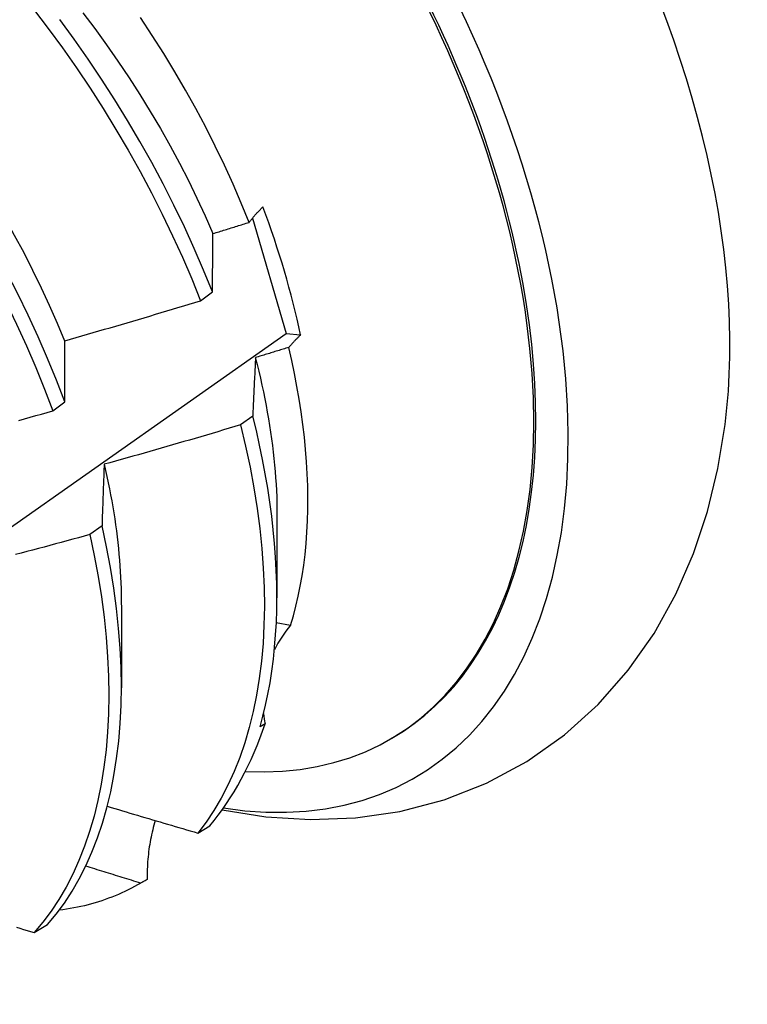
# Model space of a CAD drawing. Header units: inches. Extents: x 118.7 to 140.2, y 35 to 76.3.
# Tile 13 of 16: x 127.332 to 127.495, y 47.681 to 47.901. Entities that reach past the tile are written whole.
import ezdxf

# ---------------------------------------------------------------- set-up
doc = ezdxf.new("R2010")
doc.units = ezdxf.units.IN
doc.header["$MEASUREMENT"] = 0
doc.layers.add('Visible Edges(ANSI)', color=7, linetype='Continuous', lineweight=25)

msp = doc.modelspace()

# ---------------------------------------------------------------- linework, layer by layer
at = {"layer": 'Visible Edges(ANSI)'}
for p, q in [((127.38417, 47.8565), (127.39173, 47.83074)), ((127.37259, 47.83806), (127.37525, 47.84006)), ((127.39173, 47.83074), (127.39495, 47.8304)), ((127.33953, 47.8134), (127.34221, 47.8154)), ((127.38427, 47.81224), (127.38154, 47.81026)), ((127.38968, 47.79001), (127.38966, 47.77153)), ((127.35053, 47.78769), (127.3478, 47.78571)), ((127.35488, 47.76992), (127.35486, 47.75144)), ((127.39271, 47.7654), (127.38953, 47.76594)), ((127.38702, 47.74336), (127.38588, 47.7427)), ((127.41492, 47.7399), (127.4154, 47.74017)), ((127.37199, 47.71891), (127.37462, 47.72052)), ((127.36064, 47.70856), (127.35917, 47.70771)), ((127.35885, 47.70752), (127.36019, 47.7083)), ((127.33534, 47.69664), (127.3383, 47.69844))]:
    msp.add_line(p, q, dxfattribs=at)
at = {"layer": 'Visible Edges(ANSI)', "flags": 128}
for points in [[(127.28264, 47.90369), (127.28629, 47.89984), (127.28987, 47.89589), (127.29339, 47.89185), (127.29683, 47.88771), (127.30021, 47.88348), (127.3035, 47.87917), (127.30671, 47.87478), (127.30984, 47.87033), (127.31288, 47.8658), (127.31583, 47.86122), (127.31868, 47.85659), (127.32143, 47.8519), (127.32408, 47.84718), (127.32663, 47.84241), (127.32906, 47.83762), (127.33139, 47.8328), (127.3336, 47.82796), (127.3357, 47.82312), (127.33767, 47.81826), (127.33953, 47.8134)], [(127.29402, 47.90233), (127.29705, 47.89921), (127.30002, 47.896), (127.30295, 47.89273), (127.30582, 47.88938), (127.30864, 47.88596), (127.3114, 47.88248), (127.31409, 47.87893), (127.31672, 47.87533), (127.31927, 47.87167), (127.32176, 47.86797), (127.32417, 47.86421), (127.3265, 47.86042), (127.32875, 47.85659), (127.33091, 47.85272), (127.333, 47.84883), (127.335, 47.84491), (127.33692, 47.84097), (127.33874, 47.83702), (127.34048, 47.83306), (127.34213, 47.8291)], [(127.3352, 47.90332), (127.33849, 47.899), (127.3417, 47.89461), (127.34482, 47.89015), (127.34786, 47.88563), (127.3508, 47.88104), (127.35364, 47.8764), (127.35639, 47.87171), (127.35903, 47.86698), (127.36157, 47.86222), (127.364, 47.85742), (127.36632, 47.8526), (127.36853, 47.84777), (127.37062, 47.84292), (127.37259, 47.83806)], [(127.34622, 47.9025), (127.34891, 47.89894), (127.35154, 47.89533), (127.3541, 47.89167), (127.35659, 47.88796), (127.359, 47.88421), (127.36134, 47.88041), (127.3636, 47.87659), (127.36577, 47.87272), (127.36787, 47.86883), (127.36987, 47.86492), (127.37178, 47.86099), (127.37361, 47.85705), (127.37534, 47.85309)], [(127.34221, 47.8154), (127.34034, 47.82025), (127.33835, 47.82511), (127.33625, 47.82996), (127.33403, 47.83479), (127.33169, 47.83961), (127.32925, 47.8444), (127.32669, 47.84916), (127.32404, 47.85388), (127.32128, 47.85856), (127.31842, 47.8632), (127.31547, 47.86777), (127.31242, 47.87229), (127.30929, 47.87674), (127.30607, 47.88112), (127.30276, 47.88543), (127.29939, 47.88965), (127.29593, 47.89378), (127.29241, 47.89782), (127.28883, 47.90176)], [(127.37525, 47.84006), (127.37327, 47.84491), (127.37117, 47.84976), (127.36896, 47.8546), (127.36663, 47.85941), (127.36419, 47.86421), (127.36165, 47.86897), (127.359, 47.87369), (127.35624, 47.87838), (127.35339, 47.88301), (127.35044, 47.8876), (127.3474, 47.89212), (127.34427, 47.89657), (127.34106, 47.90096)], [(127.38345, 47.85559), (127.3817, 47.85988), (127.37985, 47.86416), (127.37791, 47.86841), (127.37587, 47.87265), (127.37375, 47.87686), (127.37153, 47.88105), (127.36922, 47.8852), (127.36682, 47.88931), (127.36435, 47.89339), (127.36178, 47.89743), (127.35914, 47.90141)], [(127.38345, 47.85559), (127.38356, 47.85574), (127.38367, 47.85588), (127.38378, 47.85602), (127.3839, 47.85617), (127.38402, 47.85631), (127.38414, 47.85645), (127.38426, 47.8566), (127.38438, 47.85674), (127.3845, 47.85689), (127.38463, 47.85703), (127.38475, 47.85718), (127.38488, 47.85732), (127.38501, 47.85747), (127.38514, 47.85761), (127.38527, 47.85776), (127.38541, 47.8579), (127.38554, 47.85805), (127.38568, 47.85819), (127.38582, 47.85834), (127.38596, 47.85848), (127.3861, 47.85863), (127.38625, 47.85877), (127.38639, 47.85892), (127.38654, 47.85906)], [(127.37536, 47.85308), (127.3757, 47.85318), (127.37604, 47.85329), (127.37638, 47.85339), (127.37671, 47.8535), (127.37705, 47.8536), (127.37739, 47.8537), (127.37772, 47.85381), (127.37806, 47.85391), (127.3784, 47.85402), (127.37873, 47.85412), (127.37907, 47.85423), (127.37941, 47.85433), (127.37974, 47.85444), (127.38008, 47.85454), (127.38042, 47.85465), (127.38075, 47.85475), (127.38109, 47.85486), (127.38143, 47.85496), (127.38176, 47.85507), (127.3821, 47.85517), (127.38244, 47.85528), (127.38277, 47.85538), (127.38311, 47.85549), (127.38345, 47.85559)], [(127.37525, 47.84006), (127.37526, 47.84061), (127.37526, 47.84116), (127.37526, 47.84172), (127.37526, 47.84227), (127.37527, 47.84282), (127.37527, 47.84337), (127.37528, 47.84392), (127.37528, 47.84447), (127.37528, 47.84501), (127.37529, 47.84556), (127.37529, 47.8461), (127.3753, 47.84665), (127.3753, 47.84719), (127.37531, 47.84773), (127.37531, 47.84827), (127.37532, 47.84881), (127.37532, 47.84935), (127.37533, 47.84988), (127.37533, 47.85042), (127.37534, 47.85095), (127.37535, 47.85149), (127.37535, 47.85202), (127.37536, 47.85255), (127.37536, 47.85308)], [(127.34218, 47.8291), (127.34345, 47.82946), (127.34472, 47.82982), (127.34599, 47.83019), (127.34726, 47.83055), (127.34853, 47.83092), (127.3498, 47.83128), (127.35107, 47.83165), (127.35234, 47.83202), (127.35361, 47.83239), (127.35488, 47.83276), (127.35614, 47.83313), (127.35741, 47.8335), (127.35868, 47.83388), (127.35994, 47.83425), (127.36121, 47.83463), (127.36247, 47.83501), (127.36374, 47.83538), (127.365, 47.83576), (127.36627, 47.83614), (127.36753, 47.83653), (127.3688, 47.83691), (127.37006, 47.83729), (127.37132, 47.83768), (127.37259, 47.83806)], [(127.17616, 47.68059), (127.19789, 47.69553), (127.21959, 47.71049), (127.24125, 47.72547), (127.26286, 47.74046), (127.28444, 47.75547), (127.30598, 47.7705), (127.32747, 47.78554), (127.34893, 47.80059), (127.37035, 47.81566), (127.39173, 47.83074)], [(127.39495, 47.8304), (127.39483, 47.83028), (127.39471, 47.83016), (127.39459, 47.83004), (127.39447, 47.82993), (127.39435, 47.82981), (127.39424, 47.82969), (127.39412, 47.82957), (127.39401, 47.82946), (127.39389, 47.82934), (127.39378, 47.82922), (127.39367, 47.82911), (127.39356, 47.82899), (127.39345, 47.82887), (127.39334, 47.82876), (127.39323, 47.82864), (127.39313, 47.82853), (127.39302, 47.82841), (127.39292, 47.82829), (127.39282, 47.82818), (127.39271, 47.82806), (127.39261, 47.82795), (127.39251, 47.82783), (127.39241, 47.82771), (127.39231, 47.8276)], [(127.34221, 47.8154), (127.3422, 47.81598), (127.3422, 47.81656), (127.3422, 47.81714), (127.3422, 47.81772), (127.34219, 47.8183), (127.34219, 47.81888), (127.34219, 47.81946), (127.34219, 47.82003), (127.34219, 47.82061), (127.34219, 47.82118), (127.34218, 47.82176), (127.34218, 47.82233), (127.34218, 47.8229), (127.34218, 47.82347), (127.34218, 47.82404), (127.34218, 47.8246), (127.34218, 47.82517), (127.34218, 47.82573), (127.34218, 47.8263), (127.34218, 47.82686), (127.34218, 47.82742), (127.34218, 47.82798), (127.34218, 47.82854), (127.34218, 47.8291)], [(127.39231, 47.8276), (127.392, 47.8275), (127.39169, 47.82741), (127.39139, 47.82731), (127.39108, 47.82722), (127.39077, 47.82712), (127.39046, 47.82703), (127.39015, 47.82693), (127.38984, 47.82684), (127.38953, 47.82675), (127.38922, 47.82665), (127.38891, 47.82656), (127.3886, 47.82646), (127.38829, 47.82637), (127.38798, 47.82627), (127.38767, 47.82618), (127.38736, 47.82608), (127.38705, 47.82599), (127.38674, 47.8259), (127.38643, 47.8258), (127.38612, 47.82571), (127.38581, 47.82562), (127.3855, 47.82552), (127.38519, 47.82543), (127.38488, 47.82533)], [(127.39271, 47.7654), (127.39334, 47.76752), (127.39392, 47.76969), (127.39444, 47.77192), (127.3949, 47.77419), (127.39531, 47.7765), (127.39567, 47.77887), (127.39596, 47.78128), (127.3962, 47.78374), (127.39639, 47.78623), (127.39651, 47.78877), (127.39658, 47.79135), (127.3966, 47.79396), (127.39655, 47.79661), (127.39645, 47.79929), (127.39629, 47.80201), (127.39607, 47.80475), (127.3958, 47.80753), (127.39547, 47.81033), (127.39508, 47.81316), (127.39464, 47.81601), (127.39414, 47.81888), (127.39359, 47.82177), (127.39298, 47.82468), (127.39231, 47.8276)], [(127.38488, 47.82533), (127.38485, 47.8248), (127.38482, 47.82427), (127.3848, 47.82373), (127.38477, 47.82319), (127.38474, 47.82266), (127.38471, 47.82212), (127.38469, 47.82158), (127.38466, 47.82104), (127.38463, 47.8205), (127.38461, 47.81995), (127.38458, 47.81941), (127.38455, 47.81886), (127.38453, 47.81832), (127.3845, 47.81777), (127.38448, 47.81722), (127.38445, 47.81667), (127.38443, 47.81612), (127.3844, 47.81557), (127.38438, 47.81502), (127.38436, 47.81446), (127.38433, 47.81391), (127.38431, 47.81335), (127.38429, 47.8128), (127.38427, 47.81224)], [(127.38483, 47.82535), (127.38522, 47.8238), (127.3856, 47.82225), (127.38596, 47.82071), (127.3863, 47.81918), (127.38663, 47.81765), (127.38694, 47.81612), (127.38724, 47.81461), (127.38751, 47.8131), (127.38778, 47.81159), (127.38802, 47.81009), (127.38825, 47.8086), (127.38846, 47.80712), (127.38866, 47.80565), (127.38884, 47.80418), (127.389, 47.80272), (127.38914, 47.80127), (127.38927, 47.79983), (127.38938, 47.7984), (127.38947, 47.79698), (127.38955, 47.79557), (127.38961, 47.79416), (127.38965, 47.79277), (127.38967, 47.79139), (127.38968, 47.79002)], [(127.33189, 47.81128), (127.33317, 47.81163), (127.33444, 47.81198), (127.33571, 47.81234), (127.33699, 47.81269), (127.33826, 47.81305), (127.33953, 47.8134)], [(127.38588, 47.7427), (127.38653, 47.74508), (127.38712, 47.74753), (127.38766, 47.75002), (127.38813, 47.75257), (127.38853, 47.75518), (127.38888, 47.75783), (127.38916, 47.76053), (127.38938, 47.76328), (127.38954, 47.76607), (127.38963, 47.76891), (127.38966, 47.77179), (127.38962, 47.77471), (127.38953, 47.77767), (127.38936, 47.78066), (127.38914, 47.78369), (127.38885, 47.78675), (127.3885, 47.78985), (127.38808, 47.79297), (127.3876, 47.79613), (127.38706, 47.79931), (127.38645, 47.80251), (127.38579, 47.80573), (127.38506, 47.80898), (127.38427, 47.81224)], [(127.38154, 47.81026), (127.38028, 47.80988), (127.37901, 47.8095), (127.37774, 47.80912), (127.37647, 47.80874), (127.3752, 47.80837), (127.37393, 47.80799), (127.37266, 47.80762), (127.37139, 47.80725), (127.37012, 47.80688), (127.36885, 47.80651), (127.36758, 47.80614), (127.36631, 47.80577), (127.36503, 47.80541), (127.36376, 47.80504), (127.36249, 47.80468), (127.36121, 47.80431), (127.35994, 47.80395), (127.35867, 47.80359), (127.35739, 47.80323), (127.35612, 47.80287), (127.35484, 47.80252), (127.35357, 47.80216), (127.35229, 47.8018), (127.35101, 47.80145)], [(127.38154, 47.81026), (127.38267, 47.80552), (127.38365, 47.80082), (127.38451, 47.79618), (127.38524, 47.79158), (127.38583, 47.78704), (127.38628, 47.78257), (127.38661, 47.77817), (127.38679, 47.77384), (127.38685, 47.76959), (127.38676, 47.76543), (127.38655, 47.76136), (127.3862, 47.75739), (127.38572, 47.75352), (127.3851, 47.74975), (127.38436, 47.7461), (127.38348, 47.74256), (127.38248, 47.73914), (127.38135, 47.73585), (127.38009, 47.73268), (127.37871, 47.72965), (127.3772, 47.72675), (127.37558, 47.72399), (127.37384, 47.72138), (127.37199, 47.71891)], [(127.37741, 47.72414), (127.38722, 47.72258), (127.39717, 47.72195), (127.40721, 47.72232), (127.4172, 47.72375), (127.42705, 47.72633), (127.43658, 47.73008), (127.44562, 47.73496), (127.45401, 47.74087), (127.46158, 47.74772), (127.46827, 47.75535), (127.47405, 47.7636), (127.4789, 47.77235), (127.48287, 47.78146), (127.48599, 47.79088), (127.48834, 47.80053), (127.48995, 47.81037)], [(127.35101, 47.80145), (127.35099, 47.80089), (127.35097, 47.80033), (127.35095, 47.79976), (127.35092, 47.7992), (127.3509, 47.79863), (127.35088, 47.79807), (127.35086, 47.7975), (127.35084, 47.79693), (127.35082, 47.79636), (127.3508, 47.79579), (127.35078, 47.79522), (127.35076, 47.79465), (127.35074, 47.79407), (127.35072, 47.7935), (127.3507, 47.79292), (127.35068, 47.79234), (127.35066, 47.79177), (127.35064, 47.79119), (127.35062, 47.79061), (127.3506, 47.79003), (127.35059, 47.78944), (127.35057, 47.78886), (127.35055, 47.78828), (127.35053, 47.78769)], [(127.351, 47.80145), (127.35131, 47.80007), (127.35162, 47.79869), (127.35191, 47.79732), (127.35219, 47.79596), (127.35245, 47.7946), (127.3527, 47.79324), (127.35294, 47.79189), (127.35316, 47.79055), (127.35337, 47.78921), (127.35356, 47.78788), (127.35374, 47.78655), (127.35391, 47.78523), (127.35406, 47.78392), (127.3542, 47.78262), (127.35432, 47.78132), (127.35443, 47.78002), (127.35453, 47.77874), (127.35462, 47.77746), (127.35469, 47.77619), (127.35474, 47.77493), (127.35479, 47.77368), (127.35482, 47.77243), (127.35483, 47.77119), (127.35484, 47.76996)], [(127.3478, 47.78571), (127.34653, 47.78536), (127.34525, 47.78501), (127.34397, 47.78466), (127.34269, 47.78431), (127.34141, 47.78397), (127.34013, 47.78362), (127.33885, 47.78328), (127.33757, 47.78293), (127.33629, 47.78259), (127.33501, 47.78225), (127.33373, 47.78191), (127.33245, 47.78157), (127.33117, 47.78123)], [(127.3478, 47.78571), (127.3488, 47.78101), (127.34967, 47.77636), (127.3504, 47.77176), (127.351, 47.76722), (127.35146, 47.76274), (127.35179, 47.75834), (127.35199, 47.754), (127.35205, 47.74975), (127.35197, 47.74559), (127.35177, 47.74151), (127.35143, 47.73753), (127.35095, 47.73365), (127.35034, 47.72988), (127.34961, 47.72622), (127.34874, 47.72267), (127.34774, 47.71925), (127.34662, 47.71595), (127.34537, 47.71277), (127.34399, 47.70973), (127.3425, 47.70683), (127.34088, 47.70406), (127.33915, 47.70144), (127.3373, 47.69897), (127.33534, 47.69664)], [(127.3383, 47.69844), (127.34026, 47.70077), (127.3421, 47.70326), (127.34382, 47.70589), (127.34543, 47.70867), (127.34691, 47.71158), (127.34828, 47.71463), (127.34952, 47.71782), (127.35063, 47.72113), (127.35162, 47.72456), (127.35248, 47.72812), (127.35321, 47.73179), (127.3538, 47.73557), (127.35427, 47.73945), (127.3546, 47.74344), (127.3548, 47.74752), (127.35486, 47.7517), (127.35479, 47.75595), (127.35458, 47.76029), (127.35424, 47.76471), (127.35377, 47.76919), (127.35316, 47.77373), (127.35242, 47.77834), (127.35154, 47.78299), (127.35053, 47.78769)], [(127.35171, 47.72492), (127.35255, 47.72466), (127.3534, 47.72441), (127.35424, 47.72416), (127.35508, 47.72391), (127.35593, 47.72365), (127.35677, 47.7234), (127.35761, 47.72315), (127.35846, 47.7229), (127.3593, 47.72265), (127.36014, 47.7224), (127.36099, 47.72215), (127.36183, 47.7219), (127.36268, 47.72165), (127.36352, 47.7214), (127.36437, 47.72115), (127.36521, 47.7209), (127.36606, 47.72065), (127.36691, 47.7204), (127.36775, 47.72015), (127.3686, 47.71991), (127.36944, 47.71966), (127.37029, 47.71941), (127.37114, 47.71916), (127.37199, 47.71891)], [(127.36245, 47.72171), (127.3623, 47.7212), (127.36215, 47.72067), (127.362, 47.72015), (127.36187, 47.71962), (127.36174, 47.71909), (127.36162, 47.71855), (127.3615, 47.71802), (127.36139, 47.71748), (127.36129, 47.71694), (127.3612, 47.71639), (127.36111, 47.71584), (127.36103, 47.71529), (127.36096, 47.71474), (127.3609, 47.71419), (127.36084, 47.71363), (127.36079, 47.71307), (127.36074, 47.71251), (127.36071, 47.71195), (127.36068, 47.71139), (127.36066, 47.71083), (127.36064, 47.71026), (127.36064, 47.7097), (127.36064, 47.70913), (127.36064, 47.70856)], [(127.35917, 47.70771), (127.35866, 47.70787), (127.35815, 47.70803), (127.35763, 47.70818), (127.35712, 47.70834), (127.35661, 47.7085), (127.3561, 47.70866), (127.35558, 47.70882), (127.35507, 47.70897), (127.35456, 47.70913), (127.35405, 47.70929), (127.35354, 47.70945), (127.35302, 47.70961), (127.35251, 47.70977), (127.352, 47.70993), (127.35149, 47.71009), (127.35098, 47.71025), (127.35046, 47.7104), (127.34995, 47.71056), (127.34944, 47.71072), (127.34893, 47.71088), (127.34842, 47.71104), (127.34791, 47.7112), (127.3474, 47.71136), (127.34689, 47.71152)], [(127.35917, 47.70771), (127.35849, 47.70732), (127.35779, 47.70693), (127.35709, 47.70656), (127.35639, 47.7062), (127.35567, 47.70585), (127.35495, 47.70552), (127.35423, 47.7052), (127.35349, 47.70489), (127.35275, 47.70459), (127.35201, 47.70431), (127.35125, 47.70403), (127.35049, 47.70377), (127.34973, 47.70353), (127.34896, 47.70329), (127.34818, 47.70307), (127.3474, 47.70286), (127.34661, 47.70266), (127.34581, 47.70248), (127.34501, 47.70231), (127.3442, 47.70215), (127.34339, 47.702), (127.34257, 47.70187), (127.34175, 47.70175), (127.34092, 47.70164)], [(127.33136, 47.69786), (127.33216, 47.69762), (127.33295, 47.69737), (127.33375, 47.69713), (127.33454, 47.69689), (127.33534, 47.69664)]]:
    msp.add_lwpolyline(points, dxfattribs=at)
at = {"layer": 'Visible Edges(ANSI)'}
for centre, major_axis, ratio, start_param, end_param in [((127.33764, 47.87485), (0.08287, -0.14354), 0.57735, 5.846554, 9.93506), ((127.37383, 47.89574), (-0.08287, 0.14354), 0.57735, 3.791126, 5.633652), ((127.33764, 47.87485), (0.07776, -0.13468), 0.57735, 0, 3.141593), ((127.33717, 47.87457), (-0.07776, 0.13468), 0.57735, 2.781963, 6.718398), ((127.30182, 47.85417), (0.06837, -0.11842), 0.57735, 1.057434, 1.288289), ((127.43261, 47.7418), (-0.04478, 0.01505), 0.727504, 5.998018, 6.185428), ((127.43261, 47.7418), (-0.04478, 0.01505), 0.727504, 0.3252, 0.389139), ((127.28244, 47.84298), (0.07776, -0.13468), 0.57735, 0.208671, 0.471239), ((127.28244, 47.84298), (0.07776, -0.13468), 0.57735, 0, 0.005792)]:
    msp.add_ellipse(centre, major_axis=major_axis, ratio=ratio, start_param=start_param, end_param=end_param, dxfattribs=at)

doc.saveas('drawing.dxf')
